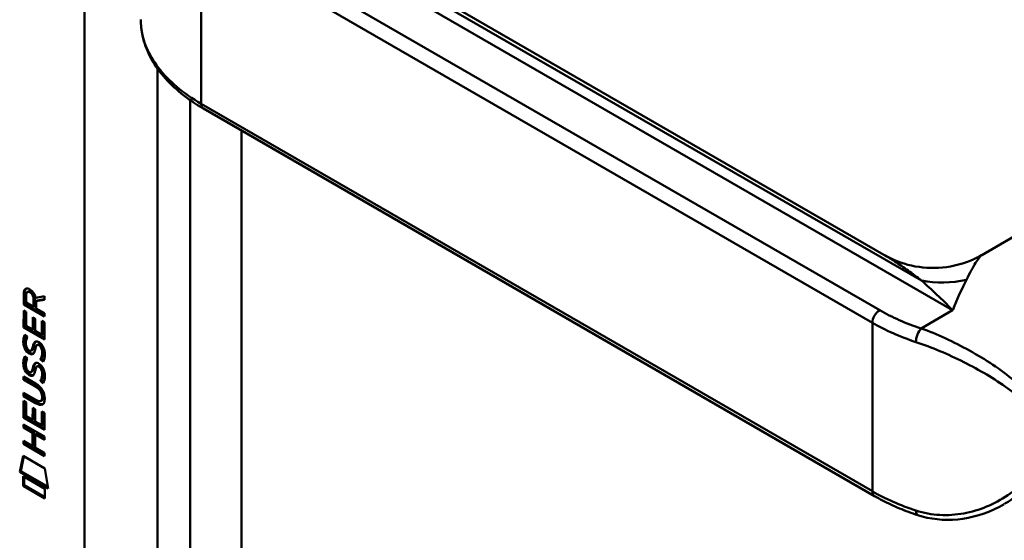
# Model space of a CAD drawing. Header units: millimetres. Extents: x 20 to 833, y 20 to 574.
# Tile 2 of 6: x 185 to 223, y 95 to 116. Entities that reach past the tile are written whole.
import ezdxf

# ---------------------------------------------------------------- set-up
doc = ezdxf.new("R2010")
doc.units = ezdxf.units.MM
doc.header["$LTSCALE"] = 2
doc.layers.add('Sichtbare Kanten(DIN)', color=7, linetype='Continuous', lineweight=50)
doc.layers.add('Sichtbare tangentiale Kanten(DIN)', color=7, linetype='Continuous', lineweight=50)

msp = doc.modelspace()

# ---------------------------------------------------------------- linework, layer by layer
at = {"layer": 'Sichtbare Kanten(DIN)'}
for p, q in [((218.4583060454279, 106.4705645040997), (194.5252479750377, 120.2883220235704)), ((218.0911426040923, 97.12033463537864), (192.0696130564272, 112.1438717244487)), ((228.2533792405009, 109.9321203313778), (222.2478470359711, 106.4648246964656)), ((185.145770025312, 105.0038579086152), (185.1033436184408, 104.9793630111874)), ((185.1451509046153, 104.5752500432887), (185.145770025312, 105.0038579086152)), ((185.2893523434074, 105.0580644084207), (185.2469259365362, 105.0335695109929)), ((185.1027244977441, 104.5507551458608), (185.1033436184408, 104.9793630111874)), ((185.201865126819, 104.9081363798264), (185.2016650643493, 104.6181546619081)), ((185.2016650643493, 104.6181546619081), (185.4894881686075, 104.4517152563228)), ((185.4894881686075, 104.4517152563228), (185.4896882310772, 104.741696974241)), ((185.5319145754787, 104.4762101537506), (185.5321146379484, 104.766191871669)), ((185.5736451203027, 104.8110693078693), (185.9117442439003, 104.8739235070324)), ((185.5885822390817, 104.6721629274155), (185.5883906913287, 104.3945229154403)), ((185.9116464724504, 104.7322081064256), (185.5885822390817, 104.6721629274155)), ((185.6310086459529, 104.6966578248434), (185.5885822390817, 104.6721629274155)), ((185.9116579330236, 104.748819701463), (185.6310086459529, 104.6966578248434)), ((185.9117442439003, 104.8739235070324), (185.9116464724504, 104.7322081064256)), ((185.1020975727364, 103.6594172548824), (185.10254900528, 104.3137487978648)), ((185.10254900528, 104.3137487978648), (185.2010683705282, 104.2567780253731)), ((185.1451509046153, 104.5752500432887), (185.1027244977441, 104.5507551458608)), ((185.9111987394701, 104.0832389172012), (185.1027244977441, 104.5507551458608)), ((185.1445239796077, 103.6839121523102), (185.1449415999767, 104.2892344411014)), ((185.9112325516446, 104.1322481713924), (185.1451509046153, 104.5752500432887)), ((185.2010683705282, 104.2567780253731), (185.2007018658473, 103.7255456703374)), ((185.5319145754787, 104.4762101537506), (185.4894881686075, 104.4517152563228)), ((185.5883906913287, 104.3945229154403), (185.9112846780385, 104.207803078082)), ((185.4537414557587, 103.579220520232), (185.454067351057, 104.0515913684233)), ((185.454067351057, 104.0515913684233), (185.5526226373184, 103.9945998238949)), ((185.4961678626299, 103.6037154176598), (185.4964599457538, 104.0270770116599)), ((185.5526226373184, 103.9945998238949), (185.5522967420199, 103.5222289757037)), ((185.8121254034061, 103.3719779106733), (185.8124963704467, 103.9096782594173)), ((185.8124963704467, 103.9096782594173), (185.9110636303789, 103.8526797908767)), ((185.8545518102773, 103.3964728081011), (185.8548889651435, 103.8851639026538)), ((185.9110636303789, 103.8526797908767), (185.9106077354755, 103.191880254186)), ((185.9112846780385, 104.207803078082), (185.9111987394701, 104.0832389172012)), ((185.1445239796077, 103.6839121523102), (185.1020975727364, 103.6594172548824)), ((185.9106077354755, 103.191880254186), (185.1020975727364, 103.6594172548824)), ((185.9106415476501, 103.2408895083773), (185.1445239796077, 103.6839121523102)), ((185.2007018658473, 103.7255456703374), (185.4537414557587, 103.579220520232)), ((185.4961678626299, 103.6037154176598), (185.4537414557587, 103.579220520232)), ((185.5522967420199, 103.5222289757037), (185.8121254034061, 103.3719779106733)), ((185.1506597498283, 103.3786579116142), (185.2464505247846, 103.2905803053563)), ((185.8545518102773, 103.3964728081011), (185.8121254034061, 103.3719779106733)), ((185.2062170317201, 102.9116750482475), (185.208248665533, 102.9048592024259)), ((185.4305834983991, 102.7823460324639), (185.3881570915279, 102.757851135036)), ((185.4332341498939, 102.7840082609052), (185.3908077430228, 102.7595133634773)), ((185.3996297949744, 102.7680857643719), (185.4026868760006, 102.7718207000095)), ((185.4420562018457, 102.7925806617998), (185.4451132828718, 102.7963155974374)), ((185.6649503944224, 103.0011509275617), (185.6225239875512, 102.9766560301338)), ((185.6961362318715, 102.964742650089), (185.6928195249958, 102.9666606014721)), ((185.7385626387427, 102.9892375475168), (185.6961362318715, 102.964742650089)), ((185.7385626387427, 102.9892375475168), (185.735245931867, 102.9911554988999)), ((185.1500861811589, 102.5472954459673), (185.2458769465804, 102.4592040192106)), ((185.7928899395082, 102.4409500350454), (185.7504635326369, 102.4164551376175)), ((185.205643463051, 102.0803125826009), (185.2076750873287, 102.0734829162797)), ((185.4300093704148, 101.9509832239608), (185.3875829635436, 101.9264883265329)), ((185.4326605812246, 101.9526457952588), (185.3902341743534, 101.9281508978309)), ((185.3990562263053, 101.9367232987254), (185.4021133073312, 101.9404582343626)), ((185.4414826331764, 101.9612181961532), (185.4445397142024, 101.9649531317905)), ((185.664357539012, 102.169773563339), (185.6219311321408, 102.1452786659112)), ((185.6955626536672, 102.1333663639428), (185.6922459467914, 102.1352843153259)), ((185.7379890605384, 102.1578612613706), (185.6955626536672, 102.1333663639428)), ((185.7379890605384, 102.1578612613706), (185.7346723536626, 102.1597792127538)), ((185.1006554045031, 101.6263534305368), (185.1007403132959, 101.749424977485)), ((185.1430818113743, 101.6508483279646), (185.1006554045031, 101.6263534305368)), ((185.5729209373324, 101.3532565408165), (185.1006554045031, 101.6263534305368)), ((185.1007403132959, 101.749424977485), (185.5662407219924, 101.4802401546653)), ((185.1430818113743, 101.6508483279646), (185.1431329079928, 101.7249106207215)), ((185.6153473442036, 101.3777514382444), (185.1430818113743, 101.6508483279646)), ((185.7923163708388, 101.6095875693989), (185.7498899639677, 101.5850926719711)), ((185.099655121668, 100.1539167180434), (185.1001065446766, 100.8082344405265)), ((185.1001065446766, 100.8082344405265), (185.1986618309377, 100.7512428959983)), ((185.1002196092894, 100.9946875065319), (185.100304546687, 101.1178005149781)), ((185.1426460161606, 101.0191824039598), (185.1002196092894, 100.9946875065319)), ((185.5657200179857, 100.7255026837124), (185.1002196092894, 100.9946875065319)), ((185.100304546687, 101.1178005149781), (185.5725700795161, 100.8447036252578)), ((185.1420815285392, 100.1784116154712), (185.1424991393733, 100.7837200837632)), ((185.1426460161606, 101.0191824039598), (185.1426971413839, 101.0932861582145)), ((185.6081464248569, 100.7499975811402), (185.1426460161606, 101.0191824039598)), ((185.8095533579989, 100.8287819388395), (185.7671269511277, 100.8042870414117)), ((185.8218325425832, 100.9531362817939), (185.8218106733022, 100.956315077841)), ((185.8642589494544, 100.9776311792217), (185.8642370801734, 100.9808099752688)), ((185.1986618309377, 100.7512428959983), (185.198295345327, 100.2200381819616)), ((185.4513349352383, 100.0737130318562), (185.4516608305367, 100.5460838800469)), ((185.4516608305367, 100.5460838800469), (185.550216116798, 100.4890923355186)), ((185.4937613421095, 100.098207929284), (185.4940534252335, 100.5215695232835)), ((185.550216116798, 100.4890923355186), (185.5498902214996, 100.0167214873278)), ((185.8096949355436, 99.86648427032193), (185.8100659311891, 100.4042260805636)), ((185.8100659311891, 100.4042260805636), (185.9086212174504, 100.3472345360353)), ((185.1420815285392, 100.1784116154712), (185.099655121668, 100.1539167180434)), ((185.9081652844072, 99.68637971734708), (185.099655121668, 100.1539167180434)), ((185.9081990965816, 99.73538897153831), (185.1420815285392, 100.1784116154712)), ((185.198295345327, 100.2200381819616), (185.4513349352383, 100.0737130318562)), ((185.4937613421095, 100.098207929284), (185.4513349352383, 100.0737130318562)), ((185.8521213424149, 99.8909791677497), (185.8524585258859, 100.3797117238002)), ((185.9086212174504, 100.3472345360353), (185.9081652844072, 99.68637971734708)), ((185.0990238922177, 99.77199800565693), (185.0991088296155, 99.89511101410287)), ((185.1414502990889, 99.79649290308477), (185.0990238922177, 99.77199800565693)), ((185.4506067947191, 99.5686882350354), (185.0990238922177, 99.77199800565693)), ((185.0991088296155, 99.89511101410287), (185.9076429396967, 99.4275601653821)), ((185.1414502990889, 99.79649290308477), (185.1415014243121, 99.8705966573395)), ((185.4930332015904, 99.59318313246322), (185.1414502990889, 99.79649290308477)), ((185.5498902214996, 100.0167214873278), (185.8096949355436, 99.86648427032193)), ((185.8521213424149, 99.8909791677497), (185.8096949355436, 99.86648427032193)), ((185.0985881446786, 99.1404011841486), (185.0986730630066, 99.263486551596)), ((185.0986730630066, 99.263486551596), (185.450255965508, 99.06017678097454)), ((185.450255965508, 99.06017678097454), (185.4506067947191, 99.5686882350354)), ((185.4930332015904, 99.59318313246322), (185.4506067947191, 99.5686882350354)), ((185.4926823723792, 99.08467167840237), (185.4930332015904, 99.59318313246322)), ((185.5514011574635, 99.51040190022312), (185.5510503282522, 99.00189044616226)), ((185.5938275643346, 99.53489679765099), (185.5514011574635, 99.51040190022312)), ((185.907558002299, 99.3044471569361), (185.5514011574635, 99.51040190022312)), ((185.9075918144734, 99.35345641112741), (185.5938275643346, 99.53489679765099)), ((185.9076429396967, 99.4275601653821), (185.907558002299, 99.3044471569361)), ((185.1410145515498, 99.16489608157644), (185.0985881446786, 99.1404011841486)), ((185.9071222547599, 98.67285033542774), (185.0985881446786, 99.1404011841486)), ((185.1410145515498, 99.16489608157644), (185.1410656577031, 99.23897219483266)), ((185.9071560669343, 98.721859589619), (185.1410145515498, 99.16489608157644)), ((185.4926823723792, 99.08467167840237), (185.450255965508, 99.06017678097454)), ((185.5510503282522, 99.00189044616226), (185.9072071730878, 98.79593570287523)), ((184.9483700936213, 98.05883828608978), (185.0781901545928, 98.68046006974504)), ((184.9907965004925, 98.08333318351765), (185.1114806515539, 98.66120918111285)), ((185.0781901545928, 98.68046006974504), (185.9284764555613, 98.18876519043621)), ((185.9072071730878, 98.79593570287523), (185.9071222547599, 98.67285033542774)), ((185.9284764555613, 98.18876519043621), (186.0557311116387, 97.41848486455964)), ((184.9907965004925, 98.08333318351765), (184.9483700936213, 98.05883828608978)), ((186.0557311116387, 97.41848486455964), (184.9483700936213, 98.05883828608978)), ((186.0467757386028, 97.4726922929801), (184.9907965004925, 98.08333318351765)), ((185.0780551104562, 97.51764325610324), (185.0783123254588, 97.89046504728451)), ((185.0783123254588, 97.89046504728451), (185.9259763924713, 97.40028652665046)), ((185.1204815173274, 97.54213815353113), (185.1207049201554, 97.86595069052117)), ((185.1204815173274, 97.54213815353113), (185.0780551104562, 97.51764325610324)), ((185.9257191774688, 97.0274647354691), (185.0780551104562, 97.51764325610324)), ((185.9257529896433, 97.07647398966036), (185.1204815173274, 97.54213815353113)), ((185.9259763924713, 97.40028652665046), (185.9257191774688, 97.0274647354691))]:
    msp.add_line(p, q, dxfattribs=at)
for centre, major_axis, ratio, start_param, end_param in [((185.5352281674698, 104.4632741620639), (-0.2851621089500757, 0.5719826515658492), 0.3018726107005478, 5.854437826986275, 6.827182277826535), ((185.577654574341, 104.4877690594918), (-0.2851621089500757, 0.5719826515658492), 0.3018726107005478, 5.854437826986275, 6.301654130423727), ((185.1412603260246, 104.6643568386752), (0.0330581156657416, 0.5223257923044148), 0.8552942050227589, 5.050754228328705, 5.881561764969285), ((185.5642844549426, 103.720871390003), (0.2782468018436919, 0.9167544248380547), 0.2812351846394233, 2.669751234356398, 2.730710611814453), ((185.417008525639, 103.0492653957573), (0.0594038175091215, 0.299218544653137), 0.7221698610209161, 2.211262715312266, 2.671556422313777), ((185.3830958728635, 102.7856238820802), (0.0248249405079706, 0.0325279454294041), 0.5839136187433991, 4.308589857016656, 4.6166679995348), ((185.4255222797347, 102.810118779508), (0.0248249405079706, 0.0325279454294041), 0.5839136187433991, 4.308589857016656, 4.6166679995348), ((185.5095575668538, 102.521538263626), (0.145162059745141, 0.4620858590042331), 0.6150433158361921, 5.609574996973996, 6.130962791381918), ((185.551983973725, 102.5460331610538), (0.145162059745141, 0.4620858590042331), 0.6150433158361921, 5.609574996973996, 6.130962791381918), ((185.5879819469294, 102.9561004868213), (0.304030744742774, 0.9816015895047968), 0.2703466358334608, 2.690551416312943, 2.749692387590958), ((185.4186250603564, 102.2194900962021), (0.0622686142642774, 0.300873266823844), 0.7230878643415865, 2.219923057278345, 2.677754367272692), ((185.3825223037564, 101.9542614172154), (0.0248249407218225, 0.0325279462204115), 0.5839136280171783, 4.308589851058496, 4.616667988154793), ((185.4249487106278, 101.9787563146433), (0.0248249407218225, 0.0325279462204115), 0.5839136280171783, 4.308589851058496, 4.616667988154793), ((185.5093365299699, 101.6906853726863), (0.1447143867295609, 0.4615917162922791), 0.6153508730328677, 5.608827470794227, 6.130520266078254), ((185.5517629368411, 101.7151802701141), (0.1447143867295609, 0.4615917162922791), 0.6153508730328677, 5.608827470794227, 6.130520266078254), ((184.4854528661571, 100.5777705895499), (1.389875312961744, 0.5618759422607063), 0.6425574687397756, 6.029314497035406, 6.747778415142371), ((184.4865629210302, 102.8777330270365), (1.353507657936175, -2.201243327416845), 0.2164125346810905, 5.902021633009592, 6.620360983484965), ((179.1939270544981, 111.2584518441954), (6.575731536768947, -10.45263842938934), 0.0794050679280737, 6.133619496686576, 6.408552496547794), ((179.2363534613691, 111.2829467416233), (6.575731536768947, -10.45263842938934), 0.0794050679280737, 6.28017109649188, 6.408552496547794), ((184.5289893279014, 102.9022279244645), (1.353507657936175, -2.201243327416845), 0.2164125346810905, 5.902021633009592, 6.233391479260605), ((219.8947751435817, 96.75960931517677), (-0.1253106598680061, -0.3798647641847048), 0.4050659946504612, 1.8019039e-08, 0.002655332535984)]:
    msp.add_ellipse(centre, major_axis=major_axis, ratio=ratio, start_param=start_param, end_param=end_param, dxfattribs=at)
for points, knots in [([(192.0709597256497, 112.1433347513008), (191.4498614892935, 112.5019339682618), (190.9185656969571, 112.9288198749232), (190.1135763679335, 113.8752314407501), (189.8326411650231, 114.4120237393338), (189.6670365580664, 115.1699193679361), (189.6437996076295, 115.3835310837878), (189.6437996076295, 115.5962205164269)], [0, 0, 0, 0, 0.6474887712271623, 0.6474887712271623, 1.304513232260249, 1.304513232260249, 1.557864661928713, 1.557864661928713, 1.557864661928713, 1.557864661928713]), ([(218.4569700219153, 106.4714492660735), (218.7787875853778, 106.2856907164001), (219.1439935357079, 106.1416150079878), (219.9106688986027, 105.9678762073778), (220.3222524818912, 105.9419040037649), (221.1472109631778, 106.0207486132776), (221.5684362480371, 106.1355944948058), (222.0473728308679, 106.3553541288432), (222.1477339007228, 106.4071514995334), (222.2439840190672, 106.4624809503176)], [0, 0, 0, 0, 0.3044223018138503, 0.3044223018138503, 0.6223959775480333, 0.6223959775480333, 0.9590757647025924, 0.9590757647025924, 1.051699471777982, 1.051699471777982, 1.051699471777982, 1.051699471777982]), ([(185.8218107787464, 100.9563150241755), (185.8218213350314, 100.9715547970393), (185.8211424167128, 100.9872661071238), (185.8165508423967, 101.0341231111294), (185.8102144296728, 101.066405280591), (185.7891540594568, 101.1277487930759), (185.776045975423, 101.1553767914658), (185.7420985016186, 101.2095197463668), (185.7220650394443, 101.2341706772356), (185.6606754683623, 101.2968639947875), (185.615532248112, 101.3286157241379), (185.5729209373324, 101.3532565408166)], [0, 0, 0, 0, 0.0140042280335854, 0.0140042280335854, 0.0408946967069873, 0.0408946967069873, 0.0643903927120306, 0.0643903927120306, 0.0888754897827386, 0.0888754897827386, 0.1341355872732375, 0.1341355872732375, 0.1341355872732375, 0.1341355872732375]), ([(185.8642371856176, 100.9808099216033), (185.8642477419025, 100.9960496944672), (185.863568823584, 101.0117610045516), (185.8589772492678, 101.0586180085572), (185.8526408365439, 101.0909001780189), (185.831580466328, 101.1522436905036), (185.8184723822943, 101.1798716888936), (185.7845249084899, 101.2340146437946), (185.7644914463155, 101.2586655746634), (185.7031018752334, 101.3213588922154), (185.6579586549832, 101.3531106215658), (185.6153473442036, 101.3777514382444)], [0, 0, 0, 0, 0.0140042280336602, 0.0140042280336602, 0.0408946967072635, 0.0408946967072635, 0.0643903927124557, 0.0643903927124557, 0.0888754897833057, 0.0888754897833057, 0.134135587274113, 0.134135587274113, 0.134135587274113, 0.134135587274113]), ([(219.7694644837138, 96.37974455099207), (219.6476585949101, 96.41992615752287), (219.5275785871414, 96.46202288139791), (219.2911872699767, 96.54995833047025), (219.1748759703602, 96.5957970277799), (218.9463293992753, 96.69112273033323), (218.834094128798, 96.74060970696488), (218.6139971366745, 96.84313371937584), (218.506135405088, 96.89617072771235), (218.2950733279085, 97.0056928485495), (218.1918729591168, 97.06217793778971), (218.0911426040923, 97.12033463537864)], [1.304502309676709, 1.304502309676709, 1.304502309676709, 1.304502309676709, 1.357761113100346, 1.357761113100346, 1.411019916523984, 1.411019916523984, 1.46427871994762, 1.46427871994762, 1.517537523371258, 1.517537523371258, 1.570796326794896, 1.570796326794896, 1.570796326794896, 1.570796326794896]), ([(223.1230299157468, 96.8094971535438), (222.6288375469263, 96.52417974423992), (222.0746708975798, 96.32379957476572), (220.9912914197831, 96.16379831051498), (220.4461470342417, 96.18828972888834), (219.8801732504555, 96.34474999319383), (219.8248400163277, 96.36149667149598), (219.7698792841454, 96.3796287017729)], [0, 0, 0, 0, 0.4643621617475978, 0.4643621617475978, 0.8926707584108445, 0.8926707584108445, 0.9393541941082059, 0.9393541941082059, 0.9393541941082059, 0.9393541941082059])]:
    msp.add_open_spline(points, degree=3, knots=knots, dxfattribs=at)
for points in [[(222.2475915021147, 106.4645574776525), (222.2476893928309, 106.4646139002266), (222.2477871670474, 106.4646700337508), (222.2478848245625, 106.4647258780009)], [(185.1033436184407, 104.9793630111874), (185.1073354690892, 105.1212856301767), (185.1729585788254, 105.2343183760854), (185.3463253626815, 105.134067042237)], [(185.145770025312, 105.0038579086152), (185.1476930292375, 105.0722266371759), (185.1639185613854, 105.1338910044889), (185.1996017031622, 105.1682368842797)], [(185.4896882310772, 104.741696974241), (185.4897510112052, 104.830840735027), (185.4651572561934, 104.9513289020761), (185.3476596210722, 105.0192723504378)], [(185.5321146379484, 104.766191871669), (185.5321774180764, 104.8553356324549), (185.5075836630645, 104.9758237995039), (185.3900860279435, 105.0437672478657)], [(185.1157108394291, 102.9159666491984), (185.0900955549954, 103.0093800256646), (185.0819213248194, 103.0902881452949), (185.0937881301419, 103.1906468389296)], [(185.0937881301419, 103.1906468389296), (185.098814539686, 103.2331994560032), (185.1105224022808, 103.2940247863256), (185.1305804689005, 103.3390022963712)], [(185.1581372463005, 102.9404615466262), (185.1325219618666, 103.0338749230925), (185.1243477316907, 103.1147830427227), (185.1362145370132, 103.2151417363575)], [(185.1305804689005, 103.3390022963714), (185.1360875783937, 103.3519664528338), (185.1506505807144, 103.3786411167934), (185.1506597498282, 103.3786579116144)], [(185.1362145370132, 103.2151417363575), (185.1410991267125, 103.2564937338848), (185.1522934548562, 103.3151018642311), (185.1713289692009, 103.3596529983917)], [(185.2026180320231, 103.1641868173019), (185.1845040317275, 103.0921754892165), (185.1827416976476, 103.0199443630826), (185.1992530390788, 102.939856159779)], [(185.2464505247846, 103.2905803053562), (185.2464422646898, 103.2905624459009), (185.2125151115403, 103.2034950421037), (185.202618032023, 103.1641868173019)], [(185.4537755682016, 102.9116048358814), (185.4775552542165, 103.0180149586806), (185.5064708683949, 103.0703275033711), (185.5463685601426, 103.1019934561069)], [(185.4962019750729, 102.9360997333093), (185.5176975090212, 103.0322886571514), (185.5433896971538, 103.0842735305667), (185.5775966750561, 103.1167622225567)], [(185.5463685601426, 103.1019934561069), (185.5726636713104, 103.1228459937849), (185.609522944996, 103.1251600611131), (185.6603326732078, 103.1036730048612)], [(185.6603326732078, 103.1036730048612), (185.7416050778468, 103.0692828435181), (185.8215910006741, 102.9903597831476), (185.8763603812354, 102.855381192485)], [(185.2739110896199, 102.6741816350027), (185.2107225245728, 102.721423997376), (185.1457617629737, 102.8063975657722), (185.1157108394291, 102.9159666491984)], [(185.3163374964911, 102.6986765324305), (185.2531489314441, 102.7459188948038), (185.1881881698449, 102.8308924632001), (185.1581372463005, 102.9404615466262)], [(185.2661772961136, 102.8019265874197), (185.3077365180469, 102.7583715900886), (185.3610274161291, 102.7392796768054), (185.3908077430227, 102.7595133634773)], [(185.3600864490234, 102.6692576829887), (185.331613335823, 102.6861237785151), (185.3256758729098, 102.6917002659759), (185.3163374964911, 102.6986765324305)], [(185.4026868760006, 102.7718207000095), (185.4221209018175, 102.7964057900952), (185.4382264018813, 102.8405023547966), (185.4537755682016, 102.9116048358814)], [(185.4305834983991, 102.7823460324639), (185.4314862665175, 102.7828672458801), (185.4323701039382, 102.783421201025), (185.4332341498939, 102.7840082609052)], [(185.4451132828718, 102.7963155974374), (185.4645473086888, 102.820900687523), (185.4806528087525, 102.8649972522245), (185.4962019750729, 102.9360997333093)], [(185.5497466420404, 102.807066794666), (185.5343533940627, 102.7376167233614), (185.5167034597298, 102.6939152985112), (185.4952519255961, 102.6612746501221)], [(185.5635371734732, 102.8639914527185), (185.5613511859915, 102.8554252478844), (185.549974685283, 102.8077230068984), (185.5497466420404, 102.807066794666)], [(185.6161374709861, 102.9724151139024), (185.5961329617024, 102.955031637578), (185.5789916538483, 102.9198019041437), (185.5635371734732, 102.8639914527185)], [(185.6928195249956, 102.9666606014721), (185.6583952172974, 102.9865671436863), (185.6371225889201, 102.9881532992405), (185.6161374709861, 102.9724151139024)], [(185.735245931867, 102.9911554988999), (185.7043017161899, 103.0090496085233), (185.683984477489, 103.0121402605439), (185.6649503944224, 103.0011509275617)], [(185.8109202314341, 102.5574861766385), (185.8304289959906, 102.6550295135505), (185.8303352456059, 102.7452293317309), (185.8003016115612, 102.8269983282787)], [(185.8533466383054, 102.5819810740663), (185.8728554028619, 102.6795244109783), (185.8727616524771, 102.7697242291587), (185.8427280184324, 102.8514932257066)], [(185.8763603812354, 102.855381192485), (185.9074854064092, 102.7784143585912), (185.9226913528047, 102.6981271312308), (185.9226315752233, 102.6100623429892)], [(185.115137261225, 102.0845903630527), (185.089520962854, 102.1780043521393), (185.0813471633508, 102.2589261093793), (185.0932145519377, 102.3592705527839)], [(185.0932145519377, 102.3592705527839), (185.0982389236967, 102.4018250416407), (185.1099478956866, 102.4626494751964), (185.1300068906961, 102.507626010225)], [(185.1575636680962, 102.1090852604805), (185.1319473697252, 102.2024992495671), (185.123773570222, 102.2834210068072), (185.1356409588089, 102.3837654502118)], [(185.1300068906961, 102.507626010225), (185.1355140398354, 102.5206039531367), (185.1500770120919, 102.5472786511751), (185.1500861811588, 102.5472954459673)], [(185.1356409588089, 102.3837654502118), (185.1405238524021, 102.4251216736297), (185.1517201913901, 102.4837334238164), (185.1707586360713, 102.5282845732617)], [(185.2020444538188, 102.3328105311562), (185.1839278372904, 102.2608003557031), (185.1821668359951, 102.1885684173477), (185.1986794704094, 102.1084936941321)], [(185.2458769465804, 102.4592040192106), (185.2458696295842, 102.4591852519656), (185.2119418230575, 102.3721323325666), (185.2020444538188, 102.3328105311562)], [(185.3176600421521, 102.6447627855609), (185.2891869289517, 102.6616288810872), (185.2832494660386, 102.667205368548), (185.2739110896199, 102.6741816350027)], [(185.4952519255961, 102.6612746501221), (185.4626242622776, 102.6115791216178), (185.4074617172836, 102.5915888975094), (185.3176600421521, 102.6447627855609)], [(185.478558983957, 102.640615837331), (185.4481522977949, 102.6329421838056), (185.4093266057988, 102.6401013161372), (185.3600864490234, 102.6692576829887)], [(185.7504635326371, 102.4164551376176), (185.7504754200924, 102.4164688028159), (185.7942490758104, 102.4741465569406), (185.8109202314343, 102.5574861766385)], [(185.8547347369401, 102.327925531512), (185.8489647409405, 102.3327843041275), (185.7504841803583, 102.4164375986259), (185.7504635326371, 102.4164551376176)], [(185.7928899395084, 102.4409500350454), (185.7929018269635, 102.4409637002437), (185.8366754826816, 102.4986414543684), (185.8533466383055, 102.5819810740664)], [(185.8773218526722, 102.3692474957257), (185.8469592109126, 102.395021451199), (185.7929052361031, 102.4409370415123), (185.7928899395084, 102.4409500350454)], [(185.9182971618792, 102.5258382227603), (185.9098407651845, 102.4225951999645), (185.8651408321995, 102.3407390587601), (185.85473473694, 102.3279255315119)], [(185.9226315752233, 102.6100623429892), (185.9226117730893, 102.582352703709), (185.9207129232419, 102.5554530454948), (185.9182971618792, 102.5258382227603)], [(185.2733375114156, 101.842805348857), (185.2101483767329, 101.8900475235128), (185.1451878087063, 101.9750213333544), (185.115137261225, 102.0845903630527)], [(185.3157639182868, 101.8673002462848), (185.2525747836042, 101.9145424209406), (185.1876142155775, 101.9995162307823), (185.1575636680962, 102.1090852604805)], [(185.2656037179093, 101.9705503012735), (185.3071628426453, 101.9269955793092), (185.3604537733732, 101.9079173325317), (185.3902341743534, 101.9281508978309)], [(185.4021133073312, 101.9404582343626), (185.4215497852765, 101.9650273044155), (185.4376543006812, 102.009124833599), (185.4532019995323, 102.080242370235)], [(185.4300093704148, 101.9509832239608), (185.4309123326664, 101.9515045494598), (185.4317963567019, 101.9520586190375), (185.4326605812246, 101.9526457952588)], [(185.4445397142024, 101.9649531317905), (185.4639761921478, 101.9895222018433), (185.4800807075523, 102.0336197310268), (185.4956284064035, 102.1047372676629)], [(185.4532019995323, 102.080242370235), (185.4769823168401, 102.1866378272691), (185.5058975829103, 102.2389645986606), (185.5457949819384, 102.2706171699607)], [(185.549173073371, 101.9757043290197), (185.5337795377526, 101.9062407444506), (185.5161297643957, 101.8625529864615), (185.4946783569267, 101.8299121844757)], [(185.4956284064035, 102.1047372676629), (185.5171235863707, 102.2009087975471), (185.5428142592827, 102.2529036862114), (185.5770187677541, 102.2853848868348)], [(185.5457949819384, 102.2706171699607), (185.5720901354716, 102.2914695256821), (185.608949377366, 102.2937836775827), (185.6597590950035, 102.2722967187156)], [(185.5629636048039, 102.0326289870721), (185.5607773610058, 102.0240491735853), (185.5494011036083, 101.9763467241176), (185.549173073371, 101.9757043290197)], [(185.6155639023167, 102.1410526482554), (185.5955598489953, 102.1236548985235), (185.5784183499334, 102.0884253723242), (185.5629636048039, 102.0326289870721)], [(185.6922459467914, 102.1352843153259), (185.657821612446, 102.1551909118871), (185.6365489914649, 102.1567770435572), (185.6155639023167, 102.1410526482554)], [(185.6597590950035, 102.2722967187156), (185.7410330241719, 102.237907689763), (185.8210185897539, 102.1589974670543), (185.875786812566, 102.0240187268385)], [(185.7346723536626, 102.1597792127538), (185.7037176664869, 102.1776794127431), (185.6833971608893, 102.1807660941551), (185.664357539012, 102.169773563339)], [(185.8103466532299, 101.7261098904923), (185.8298549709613, 101.8236533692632), (185.8297614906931, 101.9138668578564), (185.7997280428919, 101.9956358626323)], [(185.8527730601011, 101.7506047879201), (185.8722813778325, 101.8481482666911), (185.8721878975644, 101.9383617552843), (185.8421544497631, 102.0201307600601)], [(185.875786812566, 102.0240187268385), (185.9069105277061, 101.9470524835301), (185.9221170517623, 101.8667512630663), (185.9220580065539, 101.7786998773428)], [(185.3170864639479, 101.8133864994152), (185.2886133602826, 101.8302664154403), (185.2826758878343, 101.8358290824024), (185.2733375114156, 101.842805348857)], [(185.3595128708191, 101.837881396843), (185.3310397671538, 101.8547613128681), (185.3251022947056, 101.8603239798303), (185.3157639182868, 101.8673002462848)], [(185.4946783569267, 101.8299121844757), (185.4620496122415, 101.780221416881), (185.4068881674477, 101.7602151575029), (185.3170864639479, 101.8133864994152)], [(185.4779797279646, 101.8092489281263), (185.4475739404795, 101.8015735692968), (185.4087502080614, 101.8087281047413), (185.3595128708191, 101.837881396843)], [(185.7498899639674, 101.5850926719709), (185.7499011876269, 101.5851070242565), (185.7936751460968, 101.6427705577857), (185.8103466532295, 101.7261098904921)], [(185.8541611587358, 101.4965492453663), (185.8483914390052, 101.5014092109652), (185.7499106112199, 101.5850751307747), (185.7498899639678, 101.5850926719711)], [(185.792316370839, 101.609587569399), (185.7923275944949, 101.6096019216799), (185.8361015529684, 101.6672654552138), (185.8527730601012, 101.7506047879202)], [(185.8767472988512, 101.5378749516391), (185.8463844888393, 101.5636531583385), (185.7923316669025, 101.6095745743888), (185.792316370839, 101.609587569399)], [(185.9177235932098, 101.6944757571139), (185.9092659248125, 101.5912342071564), (185.864567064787, 101.5093630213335), (185.8541611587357, 101.4965492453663)], [(185.9220580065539, 101.7786998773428), (185.9220377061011, 101.7509767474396), (185.9201390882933, 101.7240769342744), (185.9177235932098, 101.6944757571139)]]:
    msp.add_open_spline(points, degree=3, dxfattribs=at)
at = {"layer": 'Sichtbare tangentiale Kanten(DIN)'}
for p, q in [((187.4612869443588, 87.6687858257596), (187.4612869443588, 156.2544986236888)), ((219.9106320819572, 105.474235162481), (194.1552311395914, 120.3441228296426)), ((221.1195697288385, 104.3253160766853), (193.6838266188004, 120.1653497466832)), ((218.2911426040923, 104.3253160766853), (192.2696130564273, 119.3488531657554)), ((191.9867703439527, 118.8589552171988), (191.9867703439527, 112.326982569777)), ((191.9867703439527, 118.8589552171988), (218.0082998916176, 103.8354181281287)), ((190.289714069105, 113.7772928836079), (190.289714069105, 113.7746007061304)), ((190.289714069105, 113.6931742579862), (190.289714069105, 87.66878582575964)), ((191.5625062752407, 112.5918984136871), (191.5625062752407, 112.5922853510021)), ((191.5625062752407, 88.40363274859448), (191.5625062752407, 112.4661753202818)), ((218.0082998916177, 97.30344548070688), (191.9867703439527, 112.326982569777)), ((193.5424052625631, 111.2935547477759), (193.5424052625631, 88.40363274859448)), ((185.3900860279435, 105.0437672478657), (185.3476596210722, 105.0192723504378)), ((185.5321146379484, 104.766191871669), (185.4896882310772, 104.741696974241)), ((221.1195697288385, 104.3253160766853), (219.8947751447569, 103.6181805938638)), ((218.0082998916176, 103.8354181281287), (218.0082998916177, 97.30344548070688)), ((185.1362145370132, 103.2151417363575), (185.0937881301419, 103.1906468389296)), ((185.1694079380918, 103.3614193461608), (185.1305804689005, 103.3390022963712)), ((185.5657817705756, 103.1132016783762), (185.5463685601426, 103.1019934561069)), ((185.1581372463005, 102.9404615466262), (185.1157108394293, 102.9159666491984)), ((185.3163374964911, 102.6986765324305), (185.2739110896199, 102.6741816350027)), ((185.4420562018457, 102.7925806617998), (185.3996297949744, 102.7680857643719)), ((185.4451132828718, 102.7963155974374), (185.4026868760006, 102.7718207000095)), ((185.4962019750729, 102.9360997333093), (185.4537755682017, 102.9116048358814)), ((185.735245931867, 102.9911554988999), (185.6928195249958, 102.9666606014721)), ((185.8427280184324, 102.8514932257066), (185.8003016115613, 102.8269983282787)), ((185.1356409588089, 102.3837654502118), (185.0932145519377, 102.359270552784)), ((185.1688417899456, 102.5300473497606), (185.1300068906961, 102.507626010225)), ((185.3600864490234, 102.6692576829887), (185.3176600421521, 102.6447627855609)), ((185.8533466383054, 102.5819810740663), (185.8109202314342, 102.5574861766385)), ((185.1575636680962, 102.1090852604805), (185.115137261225, 102.0845903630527)), ((185.4414826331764, 101.9612181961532), (185.3990562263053, 101.9367232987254)), ((185.4445397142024, 101.9649531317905), (185.4021133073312, 101.9404582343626)), ((185.4956284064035, 102.1047372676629), (185.4532019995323, 102.080242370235)), ((185.5652076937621, 102.2818251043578), (185.5457949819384, 102.2706171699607)), ((185.7346723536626, 102.1597792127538), (185.6922459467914, 102.1352843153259)), ((185.8421544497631, 102.0201307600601), (185.7997280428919, 101.9956358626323)), ((185.3157639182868, 101.8673002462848), (185.2733375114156, 101.842805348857)), ((185.3595128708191, 101.837881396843), (185.3170864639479, 101.8133864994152)), ((185.8527730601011, 101.7506047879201), (185.8103466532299, 101.7261098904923)), ((185.6153473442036, 101.3777514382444), (185.5729209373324, 101.3532565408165)), ((185.8642370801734, 100.9808099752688), (185.8218106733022, 100.956315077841)), ((185.8642589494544, 100.9776311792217), (185.8218325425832, 100.9531362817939)), ((185.6081464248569, 100.7499975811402), (185.5657200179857, 100.7255026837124))]:
    msp.add_line(p, q, dxfattribs=at)
for centre, major_axis, ratio, start_param, end_param in [((192.2696130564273, 112.4902818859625), (-0.1999999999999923, -0.3464101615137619), 0.5773502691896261, 5.497787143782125, 6.283185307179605), ((220.8534411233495, 109.0977676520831), (3.897602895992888, 0.8992728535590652), 0.9206273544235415, 4.26420734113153, 4.705279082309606), ((218.2911426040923, 103.9987174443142), (0.2000000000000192, 0.3464101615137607), 0.577350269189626, 0.7853981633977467, 2.356194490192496), ((223.6651541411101, 107.4280030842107), (-7.59999999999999, -1.9e-15), 0.577350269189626, 0.7853981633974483, 1.051692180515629), ((223.6651541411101, 107.1014044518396), (8.000000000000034, 4.766e-13), 0.577350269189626, 3.926990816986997, 4.193284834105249), ((219.8947751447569, 103.2915819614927), (0.1253106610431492, 0.3798647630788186), 0.4050659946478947, 0.6834548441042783, 2.254251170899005), ((223.6651541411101, 100.5694318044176), (-7.999999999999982, 1.465e-13), 0.5773502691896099, 0.7853981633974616, 1.051692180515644), ((218.2911426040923, 97.46674479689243), (-0.200000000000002, -0.3464101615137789), 0.5773502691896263, 5.497787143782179, 6.283185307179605), ((219.8947751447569, 96.75960931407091), (-0.1253106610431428, -0.3798647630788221), 0.405065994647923, 5.395843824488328, 6.28318530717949)]:
    msp.add_ellipse(centre, major_axis=major_axis, ratio=ratio, start_param=start_param, end_param=end_param, dxfattribs=at)
for points, knots in [([(191.9867703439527, 112.326982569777), (191.6404536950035, 112.5269285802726), (190.6872649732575, 113.188396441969), (189.8295850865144, 114.3115439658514), (189.644702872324, 115.2353181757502), (189.6438081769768, 115.5894371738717)], [-2.52018284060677, -2.52018284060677, -2.52018284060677, -2.52018284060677, -2.17122477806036, -1.473308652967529, -1.038667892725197, -1.038667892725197, -1.038667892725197, -1.038667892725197]), ([(218.4583559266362, 106.4706491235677), (218.5962384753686, 106.3910261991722), (218.9044837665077, 106.2016205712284), (219.3935120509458, 105.8676640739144), (219.7373508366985, 105.6099753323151), (219.9106320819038, 105.4742351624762)], [11.11305561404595, 11.11305561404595, 11.11305561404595, 11.11305561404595, 11.3712698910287, 11.6805591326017, 11.9898483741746, 11.9898483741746, 11.9898483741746, 11.9898483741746]), ([(221.653604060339, 105.5032248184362), (221.7222414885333, 105.637140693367), (221.8475378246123, 105.8786714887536), (222.0697826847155, 106.2688818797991), (222.1953405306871, 106.4339431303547), (222.247174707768, 106.4643172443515), (222.2475915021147, 106.4645574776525)], [-11.9898483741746, -11.9898483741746, -11.9898483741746, -11.9898483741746, -11.6805591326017, -11.3712698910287, -10.7526914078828, -10.74765153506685, -10.74765153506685, -10.74765153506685, -10.74765153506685]), ([(219.9106320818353, 105.4742351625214), (220.3078194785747, 105.1307153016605), (220.7134008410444, 104.7436022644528), (221.1174767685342, 104.3274721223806), (221.1185232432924, 104.3263942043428), (221.1195697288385, 104.3253160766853)], [6.62028399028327, 6.62028399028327, 6.62028399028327, 6.62028399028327, 7.399491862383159, 7.399491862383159, 7.401515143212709, 7.401515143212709, 7.401515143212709, 7.401515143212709]), ([(221.1195697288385, 104.3253160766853), (221.1200379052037, 104.326467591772), (221.1205060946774, 104.3276187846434), (221.3012715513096, 104.7719913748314), (221.4828093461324, 105.1699937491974), (221.6536040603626, 105.5032248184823)], [-7.401515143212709, -7.401515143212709, -7.401515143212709, -7.401515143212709, -7.399491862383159, -7.399491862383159, -6.62028399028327, -6.62028399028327, -6.62028399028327, -6.62028399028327]), ([(223.1279688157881, 96.81235274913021), (223.2535097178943, 96.8850445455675), (223.906305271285, 97.30620947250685), (224.6746079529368, 98.13084098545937), (224.9647153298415, 99.31908028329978), (224.7878247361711, 100.0402940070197), (224.4883033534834, 100.5657845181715), (224.1091694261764, 101.0557733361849), (223.2822205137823, 101.8344505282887), (222.102207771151, 102.6072934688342), (220.8365821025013, 103.2523822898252), (220.2003478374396, 103.511869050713), (219.8947751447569, 103.6181805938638)], [-2.560042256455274, -2.560042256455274, -2.560042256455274, -2.560042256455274, -2.447238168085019, -1.95779053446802, -1.713066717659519, -1.46834290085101, -1.345980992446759, -1.223619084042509, -0.97889526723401, -0.489447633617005, -0.244723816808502, 0, 0, 0, 0]), ([(219.6963341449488, 103.0910649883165), (219.9945585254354, 102.9926860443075), (220.3061358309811, 102.8741995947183), (220.6181147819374, 102.742831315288), (220.9300937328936, 102.6114630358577), (221.2422995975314, 102.4670236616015), (221.5483295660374, 102.3137993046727), (222.1603895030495, 102.007350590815), (222.7480832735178, 101.666529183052), (223.2598111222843, 101.2911932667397), (223.5156750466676, 101.1035253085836), (223.7525647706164, 100.9070883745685), (223.9585731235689, 100.6967248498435), (224.0615773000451, 100.591543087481), (224.1568584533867, 100.482859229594), (224.2421964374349, 100.3699217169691), (224.3275344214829, 100.2569842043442), (224.4029302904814, 100.1397918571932), (224.4650912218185, 100.0183605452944), (224.5894130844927, 99.77549792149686), (224.6608534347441, 99.5153825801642), (224.6599578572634, 99.2492054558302), (224.6590622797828, 98.98302833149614), (224.5858294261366, 98.71081869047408), (224.4626286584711, 98.454691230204), (224.21622712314, 97.94243630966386), (223.7695052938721, 97.49673380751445), (223.2552150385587, 97.15176181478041), (222.7409247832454, 96.80678982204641), (222.15857174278, 96.56079651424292), (221.5480857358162, 96.44854424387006), (221.2428427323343, 96.39241810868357), (220.9306511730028, 96.36964701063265), (220.6185540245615, 96.38666909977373), (220.3064568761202, 96.40369118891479), (219.9945585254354, 96.46071339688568), (219.6963341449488, 96.55909234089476)], [0, 0, 0, 0, 0.244723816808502, 0.244723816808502, 0.244723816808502, 0.489447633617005, 0.489447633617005, 0.489447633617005, 0.97889526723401, 0.97889526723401, 0.97889526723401, 1.223619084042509, 1.223619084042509, 1.223619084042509, 1.345980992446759, 1.345980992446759, 1.345980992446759, 1.46834290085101, 1.46834290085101, 1.46834290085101, 1.713066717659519, 1.713066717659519, 1.713066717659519, 1.95779053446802, 1.95779053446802, 1.95779053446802, 2.447238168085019, 2.447238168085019, 2.447238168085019, 2.936685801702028, 2.936685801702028, 2.936685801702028, 3.181409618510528, 3.181409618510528, 3.181409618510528, 3.426133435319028, 3.426133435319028, 3.426133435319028, 3.426133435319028])]:
    msp.add_open_spline(points, degree=3, knots=knots, dxfattribs=at)

doc.saveas('drawing.dxf')
